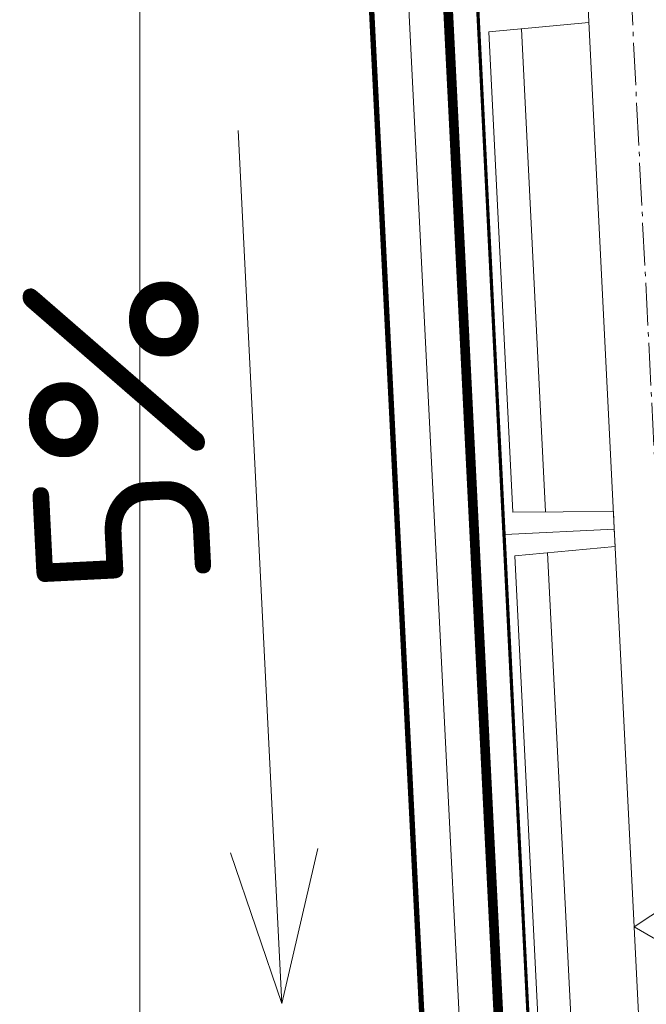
# Model space of a CAD drawing. Header units: millimetres. Extents: x -385852 to 693036, y -525006 to 444206.
# Tile 108 of 156: x 204290 to 205723, y 66123 to 68375. Entities that reach past the tile are written whole.
import ezdxf

# ---------------------------------------------------------------- set-up
doc = ezdxf.new("R2010")
doc.units = ezdxf.units.MM
doc.linetypes.add('AM_DIN_G_W050', pattern=[13.75, 9.75, -1.5, 1, -1.5])
doc.linetypes.add('CARKOVANA', pattern=[5, 3, -2])
for name, color, linetype, lineweight in [('A99_N_kce-pohl', 7, 'Continuous', 9), ('A99_N_kce-rez-ten', 4, 'Continuous', 20), ('A99_N_koty-200-vysk', 6, 'Continuous', 9), ('A99_S_kce-pohl', 61, 'Continuous', 5), ('A99_S_kce-rez-sil', 7, 'Continuous', 15), ('A99_S_kce-rez-ten', 6, 'Continuous', 9)]:
    doc.layers.add(name, color=color, linetype=linetype, lineweight=lineweight)
doc.styles.add('ad_popis 100', font='isocpeur.ttf', dxfattribs={"height": 200})

msp = doc.modelspace()

# ---------------------------------------------------------------- linework, layer by layer
at = {"layer": 'A99_N_kce-pohl', "linetype": 'CARKOVANA', "ltscale": 15, "const_width": 20}
msp.add_lwpolyline([(205513.6599, 63518.74), (205220.1275, 69394.9659), (204730, 69466.1505)], dxfattribs=at)
at = {"layer": 'A99_N_kce-pohl'}
for points in [[(205523.6474, 63519.239), (205229.6733, 69403.6753), (204730, 69476.1706)], [(205503.6723, 63518.2411), (205210.5191, 69386.2441), (204730, 69455.9608)], [(204564.8293, 57220), (204564.8293, 69370)]]:
    msp.add_lwpolyline(points, dxfattribs=at)
at = {"layer": 'A99_N_kce-rez-ten', "linetype": 'CARKOVANA', "ltscale": 15, "const_width": 5}
for points in [[(205692.5, 63300), (205692.5, 63440.2569, 0.400665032), (205680.5808, 63452.7434), (205363.3828, 63467.4968, -0.386253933), (205337.1947, 63493.595), (205051.9055, 69204.1859), (204952.361, 69335.2997), (204733.3521, 69367.0764), (204552.5, 69447.6303), (204552.5, 69557.5)], [(205697.5, 63300), (205697.5, 63440.2569, 0.400665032), (205680.8131, 63457.738), (205363.6151, 63472.4914, -0.386253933), (205342.1885, 63493.8445), (205056.8222, 69205.9786), (204955.1053, 69339.9538), (204734.7546, 69371.9252), (204557.5, 69450.8768), (204557.5, 69557.5)]]:
    msp.add_lwpolyline(points, format="xyb", dxfattribs=at)
at = {"layer": 'A99_N_kce-rez-ten', "linetype": 'Continuous', "lineweight": 5, "ltscale": 0.5}
for points in [[(205690, 63300), (205690, 63440.2569, 0.400665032), (205680.4646, 63450.2461), (205363.2666, 63464.9995, -0.386253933), (205334.6978, 63493.4703), (205049.4472, 69203.2895), (204950.9889, 69332.9726), (204732.6508, 69364.6519), (204550, 69446.007), (204550, 69557.5)], [(205695, 63300), (205695, 63440.2569, 0.400665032), (205680.6969, 63455.2407), (205363.4989, 63469.9941, -0.386253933), (205339.6916, 63493.7198), (205054.3638, 69205.0822), (204953.7332, 69337.6267), (204734.0533, 69369.5008), (204555, 69449.2535), (204555, 69557.5)], [(205700, 63300), (205700, 63440.2569, 0.400665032), (205680.9292, 63460.2353), (205363.7312, 63474.9887, -0.386253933), (205344.6854, 63493.9692), (205059.2805, 69206.875), (204956.4774, 69342.2809), (204735.4559, 69374.3496), (204560, 69452.5), (204560, 69557.5)]]:
    msp.add_lwpolyline(points, format="xyb", dxfattribs=at)
at = {"layer": 'A99_N_kce-rez-ten'}
msp.add_lwpolyline([(205425.8778, 63472.0982), (205133.9017, 69316.5379)], dxfattribs=at)
at = {"layer": 'A99_N_koty-200-vysk'}
for points in [[(204889.51, 66124.4962), (204789.7186, 68122.0051)], [(204889.51, 66124.4962), (204772.171, 66469.0707)], [(204889.51, 66124.4962), (204772.171, 66469.0707)], [(204889.51, 66124.4962), (204971.9219, 66479.0498)], [(204889.51, 66124.4962), (204971.9219, 66479.0498)]]:
    msp.add_lwpolyline(points, dxfattribs=at)
at = {"layer": 'A99_S_kce-pohl', "lineweight": 5}
msp.add_lwpolyline([(205395, 72300), (205845, 63300)], dxfattribs=at)
at = {"layer": 'A99_S_kce-pohl', "color": 253, "linetype": 'AM_DIN_G_W050', "lineweight": 0, "ltscale": 10}
for points in [[(205494.8752, 72304.9938), (205944.8752, 63304.9938)], [(205545, 69300), (207945, 67800), (205695, 66300), (207945, 65000)]]:
    msp.add_lwpolyline(points, dxfattribs=at)
at = {"layer": 'A99_S_kce-rez-sil', "lineweight": 13}
for points in [[(205589.7703, 68408.6283), (205591.7662, 68368.6781), (205362.5516, 68347.2145), (205417.4369, 67248.5847), (205647.6493, 67250.0731), (205649.6452, 67210.123), (205649.6452, 67210.123)], [(205709.52, 66011.6176), (205707.5242, 66051.5678), (205477.3117, 66050.0793), (205422.4264, 67148.7092), (205651.641, 67170.1728), (205649.6452, 67210.123), (205649.6452, 67210.123)]]:
    msp.add_lwpolyline(points, dxfattribs=at)
at = {"layer": 'A99_S_kce-rez-ten', "linetype": 'CARKOVANA', "lineweight": 0, "ltscale": 15}
for points, const_width in [([(205513.6599, 63518.74), (205220.1275, 69394.9659), (204730, 69466.1505)], 20), ([(205577.0842, 63602.0083), (205287.6454, 69394.7719)], 5)]:
    msp.add_lwpolyline(points, dxfattribs=dict(at, const_width=const_width))
at = {"layer": 'A99_S_kce-rez-ten', "lineweight": 0}
for points in [[(205579.581, 63602.1331), (205290.186, 69394.9088), (204723.9293, 69477.0428)], [(205523.6474, 63519.239), (205229.6733, 69403.6753), (204730, 69476.1706)], [(205503.6723, 63518.2411), (205210.5191, 69386.2441), (204730, 69455.9608)], [(205574.5873, 63601.8836), (205285.0799, 69396.395)]]:
    msp.add_lwpolyline(points, dxfattribs=at)
for points in [[(205649.6452, 67210.123), (205399.9566, 67197.649), (205340.0817, 68396.1543), (205589.7703, 68408.6283), (205591.7662, 68368.6781), (205362.5516, 68347.2145), (205417.4369, 67248.5847), (205647.6493, 67250.0731)], [(205709.52, 66011.6176), (205459.8314, 65999.1437), (205399.9566, 67197.649), (205649.6452, 67210.123), (205651.641, 67170.1728), (205422.4264, 67148.7092), (205477.3117, 66050.0793), (205707.5242, 66051.5678)]]:
    msp.add_lwpolyline(points, close=True, dxfattribs=at)
at = {"layer": 'A99_S_kce-rez-ten', "lineweight": 5}
for points in [[(205437.2955, 68354.2135), (205492.5061, 67249.07)], [(205552.381, 66050.5647), (205497.1703, 67155.7082)]]:
    msp.add_lwpolyline(points, dxfattribs=at)

# ---------------------------------------------------------------- texts
at = {"layer": 'A99_N_koty-200-vysk', "insert": (204330.9476, 67050.9428), "char_height": 400, "attachment_point": 1, "rotation": 92.86, "style": 'ad_popis 100'}
msp.add_mtext_dynamic_manual_height_columns('5%', width=70, gutter_width=1000, heights=[0], dxfattribs=at)
msp.add_mtext_dynamic_manual_height_columns('5%', width=70, gutter_width=1000, heights=[0], dxfattribs=at)

doc.saveas('drawing.dxf')
